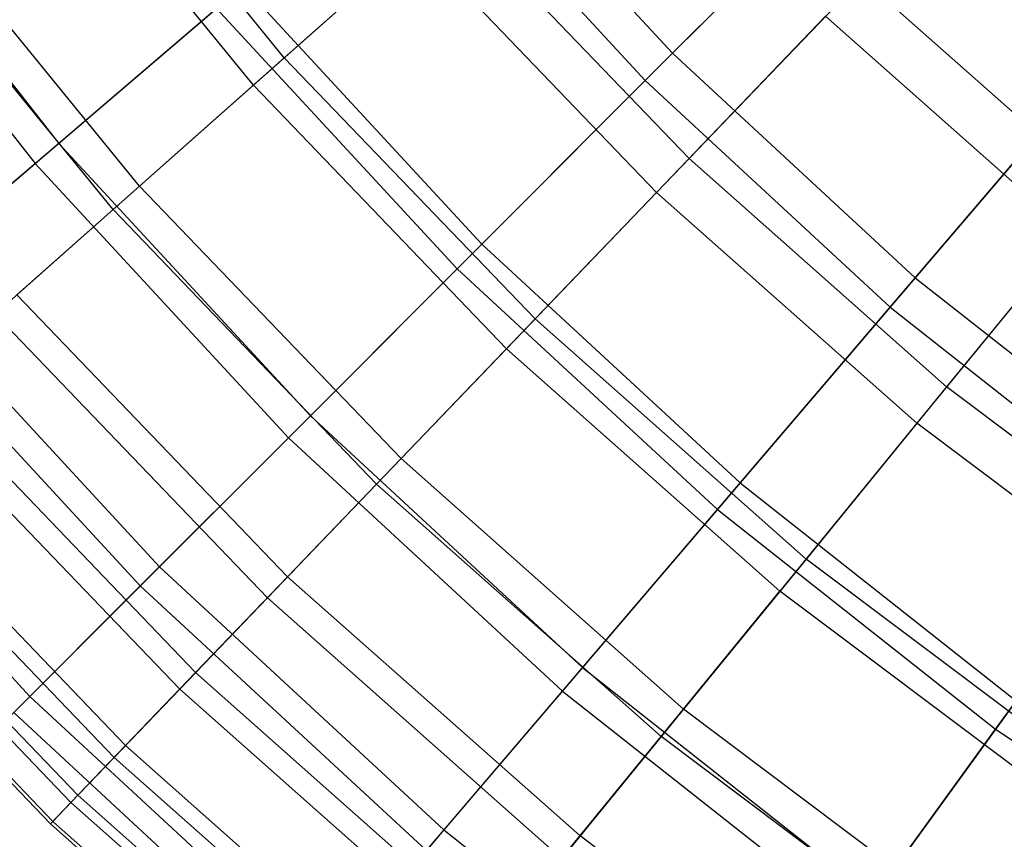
# Model space of a CAD drawing. Extents: x 0.02 to 4.75, y -2.35 to 2.37.
# Tile 16 of 131: x 0.84 to 1.26, y -1.59 to -1.24. Entities that reach past the tile are written whole.
import ezdxf

# ---------------------------------------------------------------- set-up
doc = ezdxf.new("R2010")
doc.units = 0
doc.header["$MEASUREMENT"] = 0
doc.layers.get('0').update_dxf_attribs({"color": 13, "linetype": 'CONTINUOUS'})

# ---------------------------------------------------------------- blocks, each defined once
blk = doc.blocks.new('CTLS_SNOW_BALL_ZWIS_PM_STL')
at = {"color": 0}
for p, q in [((0.95365, -1.2594, 1.7116), (0.8562, -1.14004, 1.7116)), ((0.95365, -1.2594, 1.7116), (0.8562, -1.14004, 1.7116)), ((0.9405, -1.27105, 3.9597), (0.84215, -1.1506, 3.9597)), ((0.9405, -1.27105, 3.9597), (0.84215, -1.1506, 3.9597)), ((1.02347, -1.15417, 1.31473), (1.11896, -1.25747, 1.31473)), ((1.02347, -1.15417, 1.31473), (1.11896, -1.25747, 1.31473)), ((1.01096, -1.16485, 4.37424), (1.10733, -1.26911, 4.37424)), ((1.01096, -1.16485, 4.37424), (1.10733, -1.26911, 4.37424)), ((1.20796, -1.16848, 1.17935), (1.11896, -1.25747, 1.31473)), ((1.20796, -1.16848, 1.17935), (1.11896, -1.25747, 1.31473)), ((0.75993, -1.17188, 1.61289), (0.85763, -1.29581, 1.61289)), ((0.75993, -1.17188, 1.61289), (0.85763, -1.29581, 1.61289)), ((0.74922, -1.17966, 4.07376), (0.84756, -1.3044, 4.07376)), ((0.74922, -1.17966, 4.07376), (0.84756, -1.3044, 4.07376)), ((1.10733, -1.26911, 4.37424), (1.19529, -1.18115, 4.51097)), ((1.10733, -1.26911, 4.37424), (1.19529, -1.18115, 4.51097)), ((0.89198, -1.31403, 1.87217), (0.79033, -1.18953, 1.87217)), ((0.89198, -1.31403, 1.87217), (0.79033, -1.18953, 1.87217)), ((0.88072, -1.32402, 3.79787), (0.7783, -1.19858, 3.79787)), ((0.88072, -1.32402, 3.79787), (0.7783, -1.19858, 3.79787)), ((1.02447, -1.19666, 1.55792), (0.95365, -1.2594, 1.7116)), ((1.02447, -1.19666, 1.55792), (0.95365, -1.2594, 1.7116)), ((1.12594, -1.3023, 1.55792), (1.02447, -1.19666, 1.55792)), ((1.12594, -1.3023, 1.55792), (1.02447, -1.19666, 1.55792)), ((0.9405, -1.27105, 3.9597), (1.00951, -1.20992, 4.11485)), ((0.9405, -1.27105, 3.9597), (1.00951, -1.20992, 4.11485)), ((1.11209, -1.31671, 4.11485), (1.00951, -1.20992, 4.11485)), ((1.11209, -1.31671, 4.11485), (1.00951, -1.20992, 4.11485)), ((1.19954, -1.22567, 1.41204), (1.12594, -1.3023, 1.55792)), ((1.19954, -1.22567, 1.41204), (1.12594, -1.3023, 1.55792)), ((1.30277, -1.31712, 1.41204), (1.19954, -1.22567, 1.41204)), ((1.30277, -1.31712, 1.41204), (1.19954, -1.22567, 1.41204)), ((0.93611, -1.22878, 1.45954), (0.85763, -1.29581, 1.61289)), ((0.93611, -1.22878, 1.45954), (0.85763, -1.29581, 1.61289)), ((0.93611, -1.22878, 1.45954), (1.03773, -1.33871, 1.45954)), ((0.93611, -1.22878, 1.45954), (1.03773, -1.33871, 1.45954)), ((0.84756, -1.3044, 4.07376), (0.92479, -1.23845, 4.22821)), ((0.84756, -1.3044, 4.07376), (0.92479, -1.23845, 4.22821)), ((0.92479, -1.23845, 4.22821), (1.0272, -1.34924, 4.22821)), ((0.92479, -1.23845, 4.22821), (1.0272, -1.34924, 4.22821)), ((1.1841, -1.24174, 4.26236), (1.11209, -1.31671, 4.11485)), ((1.1841, -1.24174, 4.26236), (1.11209, -1.31671, 4.11485)), ((1.28868, -1.33438, 4.26236), (1.1841, -1.24174, 4.26236)), ((1.28868, -1.33438, 4.26236), (1.1841, -1.24174, 4.26236)), ((1.11896, -1.25747, 1.31473), (1.03773, -1.33871, 1.45954)), ((1.11896, -1.25747, 1.31473), (1.03773, -1.33871, 1.45954)), ((1.11896, -1.25747, 1.31473), (1.22227, -1.35297, 1.31473)), ((1.11896, -1.25747, 1.31473), (1.22227, -1.35297, 1.31473)), ((1.30401, -1.25727, 1.17935), (1.22227, -1.35297, 1.31473)), ((1.30401, -1.25727, 1.17935), (1.22227, -1.35297, 1.31473)), ((0.95365, -1.2594, 1.7116), (0.89198, -1.31403, 1.87217)), ((0.95365, -1.2594, 1.7116), (0.89198, -1.31403, 1.87217)), ((1.0604, -1.37053, 1.7116), (0.95365, -1.2594, 1.7116)), ((1.0604, -1.37053, 1.7116), (0.95365, -1.2594, 1.7116)), ((1.0272, -1.34924, 4.22821), (1.10733, -1.26911, 4.37424)), ((1.0272, -1.34924, 4.22821), (1.10733, -1.26911, 4.37424)), ((1.10733, -1.26911, 4.37424), (1.21158, -1.36548, 4.37424)), ((1.10733, -1.26911, 4.37424), (1.21158, -1.36548, 4.37424)), ((0.88072, -1.32402, 3.79787), (0.9405, -1.27105, 3.9597)), ((0.88072, -1.32402, 3.79787), (0.9405, -1.27105, 3.9597)), ((1.04822, -1.38321, 3.9597), (0.9405, -1.27105, 3.9597)), ((1.04822, -1.38321, 3.9597), (0.9405, -1.27105, 3.9597)), ((1.21158, -1.36548, 4.37424), (1.29237, -1.27089, 4.51097)), ((1.21158, -1.36548, 4.37424), (1.29237, -1.27089, 4.51097)), ((0.85763, -1.29581, 1.61289), (0.7885, -1.35484, 1.77383)), ((0.85763, -1.29581, 1.61289), (0.7885, -1.35484, 1.77383)), ((0.85763, -1.29581, 1.61289), (0.96475, -1.41169, 1.61289)), ((0.85763, -1.29581, 1.61289), (0.96475, -1.41169, 1.61289)), ((1.12594, -1.3023, 1.55792), (1.0604, -1.37053, 1.7116)), ((1.12594, -1.3023, 1.55792), (1.0604, -1.37053, 1.7116)), ((1.23557, -1.39943, 1.55792), (1.12594, -1.3023, 1.55792)), ((1.23557, -1.39943, 1.55792), (1.12594, -1.3023, 1.55792)), ((0.77976, -1.36231, 3.91185), (0.84756, -1.3044, 4.07376)), ((0.77976, -1.36231, 3.91185), (0.84756, -1.3044, 4.07376)), ((0.84756, -1.3044, 4.07376), (0.95539, -1.42105, 4.07376)), ((0.84756, -1.3044, 4.07376), (0.95539, -1.42105, 4.07376)), ((0.89198, -1.31403, 1.87217), (0.83983, -1.36024, 2.03864)), ((0.89198, -1.31403, 1.87217), (0.83983, -1.36024, 2.03864)), ((1.00332, -1.42995, 1.87217), (0.89198, -1.31403, 1.87217)), ((1.00332, -1.42995, 1.87217), (0.89198, -1.31403, 1.87217)), ((1.04822, -1.38321, 3.9597), (1.11209, -1.31671, 4.11485)), ((1.04822, -1.38321, 3.9597), (1.11209, -1.31671, 4.11485)), ((1.22293, -1.41491, 4.11485), (1.11209, -1.31671, 4.11485)), ((1.22293, -1.41491, 4.11485), (1.11209, -1.31671, 4.11485)), ((1.30277, -1.31712, 1.41204), (1.23557, -1.39943, 1.55792)), ((1.30277, -1.31712, 1.41204), (1.23557, -1.39943, 1.55792)), ((0.83052, -1.36849, 3.63032), (0.88072, -1.32402, 3.79787)), ((0.83052, -1.36849, 3.63032), (0.88072, -1.32402, 3.79787)), ((0.9929, -1.44081, 3.79787), (0.88072, -1.32402, 3.79787)), ((0.9929, -1.44081, 3.79787), (0.88072, -1.32402, 3.79787)), ((1.28868, -1.33438, 4.26236), (1.22293, -1.41491, 4.11485)), ((1.28868, -1.33438, 4.26236), (1.22293, -1.41491, 4.11485)), ((1.03773, -1.33871, 1.45954), (0.96475, -1.41169, 1.61289)), ((1.03773, -1.33871, 1.45954), (0.96475, -1.41169, 1.61289)), ((1.03773, -1.33871, 1.45954), (1.14766, -1.44033, 1.45954)), ((1.03773, -1.33871, 1.45954), (1.14766, -1.44033, 1.45954)), ((0.95539, -1.42105, 4.07376), (1.0272, -1.34924, 4.22821)), ((0.95539, -1.42105, 4.07376), (1.0272, -1.34924, 4.22821)), ((1.0272, -1.34924, 4.22821), (1.13799, -1.45165, 4.22821)), ((1.0272, -1.34924, 4.22821), (1.13799, -1.45165, 4.22821)), ((1.22227, -1.35297, 1.31473), (1.14766, -1.44033, 1.45954)), ((1.22227, -1.35297, 1.31473), (1.14766, -1.44033, 1.45954)), ((1.22227, -1.35297, 1.31473), (1.33275, -1.44006, 1.31473)), ((1.22227, -1.35297, 1.31473), (1.33275, -1.44006, 1.31473)), ((0.7885, -1.35484, 1.77383), (0.90047, -1.47597, 1.77383)), ((0.7885, -1.35484, 1.77383), (0.90047, -1.47597, 1.77383)), ((0.95506, -1.4802, 2.03864), (0.83983, -1.36024, 2.03864)), ((0.95506, -1.4802, 2.03864), (0.83983, -1.36024, 2.03864)), ((0.77976, -1.36231, 3.91185), (0.89234, -1.4841, 3.91185)), ((0.77976, -1.36231, 3.91185), (0.89234, -1.4841, 3.91185)), ((1.13799, -1.45165, 4.22821), (1.21158, -1.36548, 4.37424)), ((1.13799, -1.45165, 4.22821), (1.21158, -1.36548, 4.37424)), ((1.21158, -1.36548, 4.37424), (1.32308, -1.45338, 4.37424)), ((1.21158, -1.36548, 4.37424), (1.32308, -1.45338, 4.37424)), ((0.94644, -1.48918, 3.63032), (0.83052, -1.36849, 3.63032)), ((0.94644, -1.48918, 3.63032), (0.83052, -1.36849, 3.63032)), ((1.0604, -1.37053, 1.7116), (1.00332, -1.42995, 1.87217)), ((1.0604, -1.37053, 1.7116), (1.00332, -1.42995, 1.87217)), ((1.17574, -1.47271, 1.7116), (1.0604, -1.37053, 1.7116)), ((1.17574, -1.47271, 1.7116), (1.0604, -1.37053, 1.7116)), ((0.9929, -1.44081, 3.79787), (1.04822, -1.38321, 3.9597)), ((0.9929, -1.44081, 3.79787), (1.04822, -1.38321, 3.9597)), ((1.16462, -1.48633, 3.9597), (1.04822, -1.38321, 3.9597)), ((1.16462, -1.48633, 3.9597), (1.04822, -1.38321, 3.9597)), ((0.91589, -1.52098, 2.21003), (0.79751, -1.39773, 2.21003)), ((0.91589, -1.52098, 2.21003), (0.79751, -1.39773, 2.21003)), ((1.23557, -1.39943, 1.55792), (1.17574, -1.47271, 1.7116)), ((1.23557, -1.39943, 1.55792), (1.17574, -1.47271, 1.7116)), ((1.35267, -1.48742, 1.55792), (1.23557, -1.39943, 1.55792)), ((1.35267, -1.48742, 1.55792), (1.23557, -1.39943, 1.55792)), ((0.72916, -1.40553, 1.9414), (0.84529, -1.53115, 1.9414)), ((0.72916, -1.40553, 1.9414), (0.84529, -1.53115, 1.9414)), ((0.90913, -1.52802, 3.45808), (0.7902, -1.4042, 3.45808)), ((0.90913, -1.52802, 3.45808), (0.7902, -1.4042, 3.45808)), ((0.96475, -1.41169, 1.61289), (0.90047, -1.47597, 1.77383)), ((0.96475, -1.41169, 1.61289), (0.90047, -1.47597, 1.77383)), ((0.96475, -1.41169, 1.61289), (1.08063, -1.51881, 1.61289)), ((0.96475, -1.41169, 1.61289), (1.08063, -1.51881, 1.61289)), ((1.22293, -1.41491, 4.11485), (1.16462, -1.48633, 3.9597)), ((1.22293, -1.41491, 4.11485), (1.16462, -1.48633, 3.9597)), ((1.34131, -1.50387, 4.11485), (1.22293, -1.41491, 4.11485)), ((1.34131, -1.50387, 4.11485), (1.22293, -1.41491, 4.11485)), ((0.89234, -1.4841, 3.91185), (0.95539, -1.42105, 4.07376)), ((0.89234, -1.4841, 3.91185), (0.95539, -1.42105, 4.07376)), ((0.95539, -1.42105, 4.07376), (1.07203, -1.52887, 4.07376)), ((0.95539, -1.42105, 4.07376), (1.07203, -1.52887, 4.07376)), ((0.88606, -1.55204, 2.38528), (0.76527, -1.42629, 2.38528)), ((0.88606, -1.55204, 2.38528), (0.76527, -1.42629, 2.38528)), ((0.8812, -1.5571, 3.28217), (0.76002, -1.43094, 3.28217)), ((0.8812, -1.5571, 3.28217), (0.76002, -1.43094, 3.28217)), ((1.00332, -1.42995, 1.87217), (0.95506, -1.4802, 2.03864)), ((1.00332, -1.42995, 1.87217), (0.95506, -1.4802, 2.03864)), ((1.12363, -1.53653, 1.87217), (1.00332, -1.42995, 1.87217)), ((1.12363, -1.53653, 1.87217), (1.00332, -1.42995, 1.87217)), ((0.94644, -1.48918, 3.63032), (0.9929, -1.44081, 3.79787)), ((0.94644, -1.48918, 3.63032), (0.9929, -1.44081, 3.79787)), ((1.11411, -1.54819, 3.79787), (0.9929, -1.44081, 3.79787)), ((1.11411, -1.54819, 3.79787), (0.9929, -1.44081, 3.79787)), ((1.14766, -1.44033, 1.45954), (1.08063, -1.51881, 1.61289)), ((1.14766, -1.44033, 1.45954), (1.08063, -1.51881, 1.61289)), ((1.14766, -1.44033, 1.45954), (1.26522, -1.53301, 1.45954)), ((1.14766, -1.44033, 1.45954), (1.26522, -1.53301, 1.45954)), ((0.86574, -1.57319, 2.56336), (0.74332, -1.44574, 2.56336)), ((0.86574, -1.57319, 2.56336), (0.74332, -1.44574, 2.56336)), ((0.86281, -1.57624, 3.10366), (0.74016, -1.44854, 3.10366)), ((0.86281, -1.57624, 3.10366), (0.74016, -1.44854, 3.10366)), ((1.07203, -1.52887, 4.07376), (1.13799, -1.45165, 4.22821)), ((1.07203, -1.52887, 4.07376), (1.13799, -1.45165, 4.22821)), ((1.13799, -1.45165, 4.22821), (1.25647, -1.54506, 4.22821)), ((1.13799, -1.45165, 4.22821), (1.25647, -1.54506, 4.22821)), ((1.25647, -1.54506, 4.22821), (1.32308, -1.45338, 4.37424)), ((1.25647, -1.54506, 4.22821), (1.32308, -1.45338, 4.37424)), ((0.85408, -1.58533, 2.92363), (0.73072, -1.4569, 2.92363)), ((0.85408, -1.58533, 2.92363), (0.73072, -1.4569, 2.92363)), ((0.85506, -1.58431, 2.74317), (0.73178, -1.45596, 2.74317)), ((0.85506, -1.58431, 2.74317), (0.73178, -1.45596, 2.74317)), ((1.17574, -1.47271, 1.7116), (1.12363, -1.53653, 1.87217)), ((1.17574, -1.47271, 1.7116), (1.12363, -1.53653, 1.87217)), ((1.29893, -1.56528, 1.7116), (1.17574, -1.47271, 1.7116)), ((1.29893, -1.56528, 1.7116), (1.17574, -1.47271, 1.7116)), ((0.90047, -1.47597, 1.77383), (0.84529, -1.53115, 1.9414)), ((0.90047, -1.47597, 1.77383), (0.84529, -1.53115, 1.9414)), ((0.90047, -1.47597, 1.77383), (1.02159, -1.58793, 1.77383)), ((0.90047, -1.47597, 1.77383), (1.02159, -1.58793, 1.77383)), ((0.95506, -1.4802, 2.03864), (0.91589, -1.52098, 2.21003)), ((0.95506, -1.4802, 2.03864), (0.91589, -1.52098, 2.21003)), ((1.07956, -1.5905, 2.03864), (0.95506, -1.4802, 2.03864)), ((1.07956, -1.5905, 2.03864), (0.95506, -1.4802, 2.03864)), ((0.83843, -1.538, 3.74345), (0.89234, -1.4841, 3.91185)), ((0.83843, -1.538, 3.74345), (0.89234, -1.4841, 3.91185)), ((0.89234, -1.4841, 3.91185), (1.01412, -1.59668, 3.91185)), ((0.89234, -1.4841, 3.91185), (1.01412, -1.59668, 3.91185)), ((1.11411, -1.54819, 3.79787), (1.16462, -1.48633, 3.9597)), ((1.11411, -1.54819, 3.79787), (1.16462, -1.48633, 3.9597)), ((1.28894, -1.57975, 3.9597), (1.16462, -1.48633, 3.9597)), ((1.28894, -1.57975, 3.9597), (1.16462, -1.48633, 3.9597)), ((0.90913, -1.52802, 3.45808), (0.94644, -1.48918, 3.63032)), ((0.90913, -1.52802, 3.45808), (0.94644, -1.48918, 3.63032)), ((1.07169, -1.60014, 3.63032), (0.94644, -1.48918, 3.63032)), ((1.07169, -1.60014, 3.63032), (0.94644, -1.48918, 3.63032)), ((0.91589, -1.52098, 2.21003), (0.88606, -1.55204, 2.38528)), ((0.91589, -1.52098, 2.21003), (0.88606, -1.55204, 2.38528)), ((1.0438, -1.6343, 2.21003), (0.91589, -1.52098, 2.21003)), ((1.0438, -1.6343, 2.21003), (0.91589, -1.52098, 2.21003)), ((1.08063, -1.51881, 1.61289), (1.02159, -1.58793, 1.77383)), ((1.08063, -1.51881, 1.61289), (1.02159, -1.58793, 1.77383)), ((1.08063, -1.51881, 1.61289), (1.20456, -1.61651, 1.61289)), ((1.08063, -1.51881, 1.61289), (1.20456, -1.61651, 1.61289)), ((0.8812, -1.5571, 3.28217), (0.90913, -1.52802, 3.45808)), ((0.8812, -1.5571, 3.28217), (0.90913, -1.52802, 3.45808)), ((1.03763, -1.64186, 3.45808), (0.90913, -1.52802, 3.45808)), ((1.03763, -1.64186, 3.45808), (0.90913, -1.52802, 3.45808)), ((1.01412, -1.59668, 3.91185), (1.07203, -1.52887, 4.07376)), ((1.01412, -1.59668, 3.91185), (1.07203, -1.52887, 4.07376)), ((1.07203, -1.52887, 4.07376), (1.19678, -1.62721, 4.07376)), ((1.07203, -1.52887, 4.07376), (1.19678, -1.62721, 4.07376)), ((0.84529, -1.53115, 1.9414), (0.79954, -1.5769, 2.11455)), ((0.84529, -1.53115, 1.9414), (0.79954, -1.5769, 2.11455)), ((0.84529, -1.53115, 1.9414), (0.97091, -1.64728, 1.9414)), ((0.84529, -1.53115, 1.9414), (0.97091, -1.64728, 1.9414)), ((1.26522, -1.53301, 1.45954), (1.20456, -1.61651, 1.61289)), ((1.26522, -1.53301, 1.45954), (1.20456, -1.61651, 1.61289)), ((0.83843, -1.538, 3.74345), (0.96461, -1.65465, 3.74345)), ((0.83843, -1.538, 3.74345), (0.96461, -1.65465, 3.74345)), ((1.12363, -1.53653, 1.87217), (1.07956, -1.5905, 2.03864)), ((1.12363, -1.53653, 1.87217), (1.07956, -1.5905, 2.03864)), ((1.25212, -1.63309, 1.87217), (1.12363, -1.53653, 1.87217)), ((1.25212, -1.63309, 1.87217), (1.12363, -1.53653, 1.87217)), ((1.19678, -1.62721, 4.07376), (1.25647, -1.54506, 4.22821)), ((1.19678, -1.62721, 4.07376), (1.25647, -1.54506, 4.22821)), ((1.25647, -1.54506, 4.22821), (1.38192, -1.62888, 4.22821)), ((1.25647, -1.54506, 4.22821), (1.38192, -1.62888, 4.22821)), ((1.07169, -1.60014, 3.63032), (1.11411, -1.54819, 3.79787)), ((1.07169, -1.60014, 3.63032), (1.11411, -1.54819, 3.79787)), ((1.24357, -1.64548, 3.79787), (1.11411, -1.54819, 3.79787)), ((1.24357, -1.64548, 3.79787), (1.11411, -1.54819, 3.79787)), ((0.88606, -1.55204, 2.38528), (0.86574, -1.57319, 2.56336)), ((0.88606, -1.55204, 2.38528), (0.86574, -1.57319, 2.56336)), ((1.01657, -1.66766, 2.38528), (0.88606, -1.55204, 2.38528)), ((1.01657, -1.66766, 2.38528), (0.88606, -1.55204, 2.38528)), ((0.86281, -1.57624, 3.10366), (0.8812, -1.5571, 3.28217)), ((0.86281, -1.57624, 3.10366), (0.8812, -1.5571, 3.28217)), ((1.01213, -1.67309, 3.28217), (0.8812, -1.5571, 3.28217)), ((1.01213, -1.67309, 3.28217), (0.8812, -1.5571, 3.28217)), ((0.86574, -1.57319, 2.56336), (0.85506, -1.58431, 2.74317)), ((0.86574, -1.57319, 2.56336), (0.85506, -1.58431, 2.74317)), ((0.99802, -1.69038, 2.56336), (0.86574, -1.57319, 2.56336)), ((0.99802, -1.69038, 2.56336), (0.86574, -1.57319, 2.56336)), ((0.85408, -1.58533, 2.92363), (0.86281, -1.57624, 3.10366)), ((0.85408, -1.58533, 2.92363), (0.86281, -1.57624, 3.10366)), ((0.99535, -1.69365, 3.10366), (0.86281, -1.57624, 3.10366)), ((0.99535, -1.69365, 3.10366), (0.86281, -1.57624, 3.10366)), ((0.85506, -1.58431, 2.74317), (0.85408, -1.58533, 2.92363)), ((0.85506, -1.58431, 2.74317), (0.85408, -1.58533, 2.92363)), ((0.98827, -1.70232, 2.74317), (0.85506, -1.58431, 2.74317)), ((0.98827, -1.70232, 2.74317), (0.85506, -1.58431, 2.74317)), ((0.98737, -1.70342, 2.92363), (0.85408, -1.58533, 2.92363)), ((0.98737, -1.70342, 2.92363), (0.85408, -1.58533, 2.92363)), ((1.02159, -1.58793, 1.77383), (0.97091, -1.64728, 1.9414)), ((1.02159, -1.58793, 1.77383), (0.97091, -1.64728, 1.9414)), ((1.02159, -1.58793, 1.77383), (1.15113, -1.69005, 1.77383)), ((1.02159, -1.58793, 1.77383), (1.15113, -1.69005, 1.77383)), ((1.07956, -1.5905, 2.03864), (1.0438, -1.6343, 2.21003)), ((1.07956, -1.5905, 2.03864), (1.0438, -1.6343, 2.21003)), ((1.21254, -1.69043, 2.03864), (1.07956, -1.5905, 2.03864)), ((1.21254, -1.69043, 2.03864), (1.07956, -1.5905, 2.03864))]:
    blk.add_line(p, q, dxfattribs=at)

msp = doc.modelspace()

# ---------------------------------------------------------------- block references
at = {"color": 0}
msp.add_blockref('CTLS_SNOW_BALL_ZWIS_PM_STL', (0, 0), dxfattribs=at)

doc.saveas('drawing.dxf')
